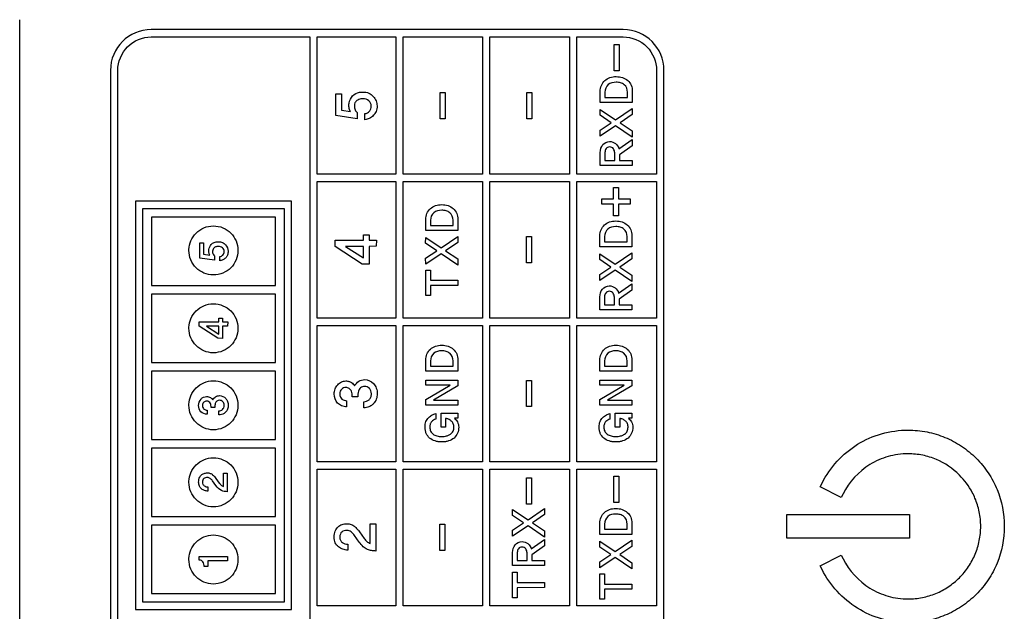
# Model space of a CAD drawing. Header units: millimetres. Extents: x 0 to 1189, y 0 to 841.
# Tile 48 of 50: x 1059 to 1089, y 633 to 651. Entities that reach past the tile are written whole.
import ezdxf

# ---------------------------------------------------------------- set-up
doc = ezdxf.new("R2010")
doc.units = ezdxf.units.MM
doc.header["$LTSCALE"] = 65.395
doc.layers.add('REAR_CASE-PC_15-SHAPE', color=7, linetype='CONTINUOUS')

msp = doc.modelspace()

# ---------------------------------------------------------------- linework, layer by layer
at = {"layer": 'REAR_CASE-PC_15-SHAPE', "color": 7, "linetype": 'Continuous'}
for p, q in [((1059.295, 416.389), (1059.295, 650.701)), ((1077.47, 650.401), (1063.254, 650.401)), ((1063.254, 650.181), (1068.029, 650.181)), ((1068.029, 650.181), (1068.029, 618.672)), ((1068.249, 650.181), (1070.624, 650.181)), ((1068.249, 646.049), (1068.249, 650.181)), ((1070.624, 650.181), (1070.624, 646.049)), ((1070.844, 650.181), (1073.231, 650.181)), ((1070.844, 646.049), (1070.844, 650.181)), ((1073.231, 650.181), (1073.231, 646.049)), ((1073.451, 650.181), (1075.851, 650.181)), ((1073.451, 646.049), (1073.451, 650.181)), ((1075.851, 650.181), (1075.851, 646.049)), ((1076.071, 650.181), (1077.47, 650.181)), ((1076.071, 646.049), (1076.071, 650.181)), ((1077.197, 649.954), (1077.348, 649.954)), ((1077.197, 649.163), (1077.197, 649.954)), ((1077.348, 649.954), (1077.348, 649.163)), ((1062.028, 649.176), (1062.028, 619.678)), ((1062.249, 619.678), (1062.249, 649.176)), ((1077.348, 649.163), (1077.197, 649.163)), ((1078.475, 649.175), (1078.475, 646.049)), ((1078.696, 619.677), (1078.696, 649.175)), ((1068.812, 648.468), (1068.985, 648.468)), ((1068.812, 647.813), (1068.812, 648.468)), ((1068.985, 648.468), (1068.985, 647.975)), ((1071.955, 648.504), (1072.106, 648.504)), ((1071.955, 647.714), (1071.955, 648.504)), ((1072.106, 648.504), (1072.106, 647.714)), ((1074.57, 648.504), (1074.721, 648.504)), ((1074.57, 647.714), (1074.57, 648.504)), ((1074.721, 648.504), (1074.721, 647.714)), ((1076.777, 648.206), (1076.777, 648.542)), ((1076.919, 648.518), (1076.919, 648.36)), ((1077.599, 648.36), (1077.599, 648.518)), ((1077.742, 648.542), (1077.739, 648.206)), ((1077.739, 648.206), (1076.777, 648.206)), ((1076.919, 648.36), (1077.599, 648.36)), ((1068.985, 647.975), (1069.256, 647.933)), ((1069.462, 647.902), (1069.461, 647.717)), ((1069.692, 647.69), (1069.692, 647.871)), ((1076.774, 647.822), (1076.775, 647.999)), ((1076.775, 647.999), (1077.241, 647.689)), ((1077.241, 647.689), (1077.741, 648.027)), ((1077.741, 648.027), (1077.741, 647.844)), ((1069.461, 647.717), (1068.812, 647.813)), ((1072.106, 647.714), (1071.955, 647.714)), ((1074.721, 647.714), (1074.57, 647.714)), ((1077.106, 647.598), (1076.774, 647.822)), ((1076.774, 647.375), (1077.106, 647.598)), ((1077.741, 647.844), (1077.375, 647.598)), ((1077.375, 647.598), (1077.741, 647.352)), ((1076.775, 647.195), (1076.774, 647.375)), ((1077.241, 647.507), (1076.775, 647.195)), ((1077.742, 647.168), (1077.241, 647.507)), ((1077.741, 647.352), (1077.742, 647.168)), ((1077.341, 646.816), (1077.741, 647.093)), ((1077.741, 647.093), (1077.741, 646.903)), ((1076.777, 646.309), (1076.778, 646.703)), ((1076.919, 646.701), (1076.919, 646.463)), ((1077.213, 646.463), (1077.213, 646.692)), ((1077.741, 646.903), (1077.358, 646.634)), ((1076.919, 646.463), (1077.213, 646.463)), ((1077.358, 646.634), (1077.358, 646.463)), ((1077.358, 646.463), (1077.742, 646.463)), ((1077.742, 646.463), (1077.739, 646.309)), ((1077.739, 646.309), (1076.777, 646.309)), ((1070.624, 646.049), (1068.249, 646.049)), ((1068.249, 645.828), (1070.624, 645.828)), ((1068.249, 641.716), (1068.249, 645.828)), ((1070.624, 645.828), (1070.624, 641.716)), ((1073.231, 646.049), (1070.844, 646.049)), ((1070.844, 645.828), (1073.231, 645.828)), ((1070.844, 641.716), (1070.844, 645.828)), ((1073.231, 645.828), (1073.231, 641.716)), ((1075.851, 646.049), (1073.451, 646.049)), ((1073.451, 645.828), (1075.851, 645.828)), ((1073.451, 641.716), (1073.451, 645.828)), ((1075.851, 645.828), (1075.851, 641.716)), ((1078.475, 646.049), (1076.071, 646.049)), ((1076.071, 645.828), (1078.475, 645.828)), ((1076.071, 641.716), (1076.071, 645.828)), ((1078.475, 645.828), (1078.475, 641.716)), ((1077.177, 645.651), (1077.33, 645.651)), ((1077.177, 645.306), (1077.177, 645.651)), ((1077.33, 645.651), (1077.33, 645.306)), ((1067.476, 645.237), (1062.786, 645.237)), ((1062.786, 645.237), (1062.786, 632.94)), ((1067.476, 632.94), (1067.476, 645.237)), ((1076.827, 645.306), (1077.177, 645.306)), ((1076.827, 645.142), (1076.827, 645.306)), ((1077.33, 645.306), (1077.681, 645.306)), ((1077.681, 645.306), (1077.681, 645.142)), ((1063.007, 645.016), (1067.255, 645.016)), ((1063.007, 633.161), (1063.007, 645.016)), ((1067.255, 645.016), (1067.255, 633.161)), ((1077.177, 645.142), (1076.827, 645.142)), ((1077.177, 644.797), (1077.177, 645.142)), ((1077.681, 645.142), (1077.33, 645.142)), ((1077.33, 645.142), (1077.33, 644.797)), ((1066.995, 644.756), (1063.267, 644.756)), ((1063.267, 644.756), (1063.267, 642.697)), ((1066.995, 642.697), (1066.995, 644.756)), ((1071.524, 644.35), (1071.524, 644.686)), ((1071.665, 644.662), (1071.665, 644.504)), ((1072.346, 644.504), (1072.346, 644.662)), ((1072.489, 644.686), (1072.486, 644.35)), ((1077.33, 644.797), (1077.177, 644.797)), ((1072.486, 644.35), (1071.524, 644.35)), ((1071.665, 644.504), (1072.346, 644.504)), ((1068.794, 643.873), (1068.796, 644.061)), ((1068.796, 644.061), (1069.649, 644.061)), ((1069.647, 644.22), (1069.817, 644.22)), ((1069.649, 644.061), (1069.647, 644.22)), ((1069.817, 644.22), (1069.817, 644.061)), ((1069.817, 644.061), (1070.037, 644.061)), ((1070.037, 644.061), (1070.033, 643.876)), ((1071.52, 643.967), (1071.522, 644.143)), ((1071.522, 644.143), (1071.988, 643.833)), ((1071.988, 643.833), (1072.487, 644.171)), ((1072.487, 644.171), (1072.487, 643.988)), ((1074.559, 644.171), (1074.709, 644.171)), ((1074.559, 643.38), (1074.559, 644.171)), ((1074.709, 644.171), (1074.709, 643.38)), ((1076.766, 643.858), (1076.766, 644.194)), ((1076.908, 644.17), (1076.908, 644.012)), ((1076.908, 644.012), (1077.588, 644.012)), ((1077.588, 644.012), (1077.588, 644.17)), ((1077.731, 644.194), (1077.728, 643.858)), ((1064.715, 643.976), (1064.834, 643.976)), ((1064.715, 643.524), (1064.715, 643.976)), ((1064.834, 643.976), (1064.834, 643.635)), ((1069.612, 643.34), (1068.794, 643.873)), ((1069.649, 643.874), (1069.103, 643.874)), ((1069.103, 643.874), (1069.649, 643.528)), ((1069.649, 643.528), (1069.649, 643.874)), ((1070.033, 643.876), (1069.817, 643.874)), ((1069.817, 643.874), (1069.817, 643.338)), ((1071.854, 643.742), (1071.52, 643.967)), ((1071.52, 643.519), (1071.854, 643.742)), ((1072.487, 643.988), (1072.122, 643.742)), ((1072.122, 643.742), (1072.487, 643.496)), ((1077.728, 643.858), (1076.766, 643.858)), ((1065.161, 643.457), (1064.715, 643.524)), ((1064.834, 643.635), (1065.021, 643.607)), ((1065.163, 643.585), (1065.161, 643.457)), ((1065.32, 643.44), (1065.32, 643.565)), ((1071.522, 643.339), (1071.52, 643.519)), ((1071.988, 643.651), (1071.522, 643.339)), ((1072.489, 643.313), (1071.988, 643.651)), ((1072.487, 643.496), (1072.489, 643.313)), ((1076.763, 643.475), (1076.764, 643.651)), ((1077.096, 643.25), (1076.763, 643.475)), ((1076.764, 643.651), (1077.23, 643.341)), ((1077.23, 643.341), (1077.73, 643.679)), ((1077.73, 643.496), (1077.364, 643.25)), ((1077.73, 643.679), (1077.73, 643.496)), ((1069.817, 643.338), (1069.612, 643.34)), ((1071.524, 643.162), (1071.665, 643.162)), ((1071.524, 642.395), (1071.524, 643.162)), ((1071.665, 643.162), (1071.665, 642.855)), ((1074.709, 643.38), (1074.559, 643.38)), ((1076.763, 643.027), (1077.096, 643.25)), ((1077.23, 643.159), (1076.764, 642.847)), ((1077.731, 642.82), (1077.23, 643.159)), ((1077.364, 643.25), (1077.73, 643.004)), ((1071.665, 642.855), (1072.489, 642.855)), ((1072.489, 642.855), (1072.486, 642.7)), ((1076.764, 642.847), (1076.763, 643.027)), ((1077.73, 643.004), (1077.731, 642.82)), ((1063.267, 642.697), (1066.995, 642.697)), ((1072.486, 642.7), (1071.665, 642.698)), ((1071.665, 642.698), (1071.665, 642.395)), ((1077.33, 642.468), (1077.73, 642.745)), ((1077.73, 642.554), (1077.347, 642.285)), ((1077.73, 642.745), (1077.73, 642.554)), ((1066.995, 642.437), (1063.267, 642.437)), ((1063.267, 642.437), (1063.267, 640.378)), ((1066.995, 640.378), (1066.995, 642.437)), ((1071.665, 642.395), (1071.524, 642.395)), ((1076.766, 641.962), (1076.767, 642.355)), ((1076.908, 642.352), (1076.908, 642.115)), ((1077.202, 642.115), (1077.202, 642.344)), ((1077.347, 642.285), (1077.347, 642.115)), ((1077.728, 641.962), (1076.766, 641.962)), ((1076.908, 642.115), (1077.202, 642.115)), ((1077.347, 642.115), (1077.731, 642.115)), ((1077.731, 642.115), (1077.728, 641.962)), ((1065.29, 641.711), (1065.406, 641.711)), ((1065.291, 641.602), (1065.29, 641.711)), ((1065.406, 641.711), (1065.406, 641.602)), ((1070.624, 641.716), (1068.249, 641.716)), ((1073.231, 641.716), (1070.844, 641.716)), ((1075.851, 641.716), (1073.451, 641.716)), ((1078.475, 641.716), (1076.071, 641.716)), ((1064.703, 641.472), (1064.704, 641.602)), ((1065.265, 641.105), (1064.703, 641.472)), ((1064.704, 641.602), (1065.291, 641.602)), ((1065.291, 641.473), (1064.916, 641.473)), ((1064.916, 641.473), (1065.291, 641.235)), ((1065.291, 641.235), (1065.291, 641.473)), ((1065.406, 641.602), (1065.558, 641.602)), ((1065.555, 641.474), (1065.406, 641.473)), ((1065.406, 641.473), (1065.406, 641.104)), ((1065.558, 641.602), (1065.555, 641.474)), ((1068.249, 641.495), (1070.624, 641.495)), ((1068.249, 637.382), (1068.249, 641.495)), ((1070.624, 641.495), (1070.624, 637.382)), ((1070.844, 641.495), (1073.231, 641.495)), ((1070.844, 637.382), (1070.844, 641.495)), ((1073.231, 641.495), (1073.231, 637.382)), ((1073.451, 641.495), (1075.851, 641.495)), ((1073.451, 637.382), (1073.451, 641.495)), ((1075.851, 641.495), (1075.851, 637.382)), ((1076.071, 641.495), (1078.475, 641.495)), ((1076.071, 637.382), (1076.071, 641.495)), ((1078.475, 641.495), (1078.475, 637.382)), ((1065.406, 641.104), (1065.265, 641.105)), ((1071.524, 640.116), (1071.524, 640.453)), ((1072.489, 640.453), (1072.486, 640.116)), ((1076.766, 640.116), (1076.766, 640.453)), ((1077.731, 640.453), (1077.728, 640.116)), ((1063.267, 640.378), (1066.995, 640.378)), ((1071.665, 640.428), (1071.665, 640.27)), ((1071.665, 640.27), (1072.346, 640.27)), ((1072.346, 640.27), (1072.346, 640.428)), ((1076.908, 640.428), (1076.908, 640.27)), ((1076.908, 640.27), (1077.588, 640.27)), ((1077.588, 640.27), (1077.588, 640.428)), ((1066.995, 640.118), (1063.267, 640.118)), ((1063.267, 640.118), (1063.267, 638.059)), ((1066.995, 638.059), (1066.995, 640.118)), ((1072.486, 640.116), (1071.524, 640.116)), ((1077.728, 640.116), (1076.766, 640.116)), ((1071.524, 639.847), (1072.487, 639.848)), ((1071.524, 639.696), (1071.524, 639.847)), ((1072.257, 639.694), (1071.524, 639.696)), ((1071.525, 639.267), (1072.257, 639.694)), ((1072.487, 639.671), (1071.754, 639.246)), ((1072.487, 639.848), (1072.487, 639.671)), ((1074.559, 639.837), (1074.709, 639.837)), ((1074.559, 639.047), (1074.559, 639.837)), ((1074.709, 639.837), (1074.709, 639.047)), ((1076.766, 639.847), (1077.73, 639.848)), ((1076.766, 639.696), (1076.766, 639.847)), ((1077.499, 639.694), (1076.766, 639.696)), ((1076.767, 639.267), (1077.499, 639.694)), ((1077.73, 639.671), (1076.996, 639.246)), ((1077.73, 639.848), (1077.73, 639.671)), ((1069.477, 639.343), (1069.311, 639.343)), ((1071.524, 639.092), (1071.525, 639.267)), ((1076.766, 639.092), (1076.767, 639.267)), ((1065.173, 639.023), (1065.059, 639.023)), ((1069.141, 639.226), (1069.141, 639.046)), ((1069.655, 639.014), (1069.655, 639.195)), ((1072.486, 639.092), (1071.524, 639.092)), ((1071.754, 639.246), (1072.489, 639.246)), ((1072.489, 639.246), (1072.486, 639.092)), ((1074.709, 639.047), (1074.559, 639.047)), ((1077.728, 639.092), (1076.766, 639.092)), ((1076.996, 639.246), (1077.731, 639.246)), ((1077.731, 639.246), (1077.728, 639.092)), ((1064.941, 638.942), (1064.941, 638.819)), ((1065.294, 638.797), (1065.294, 638.922)), ((1071.822, 638.841), (1071.822, 638.675)), ((1071.987, 638.85), (1072.487, 638.853)), ((1071.987, 638.43), (1071.987, 638.85)), ((1072.121, 638.692), (1072.121, 638.43)), ((1072.486, 638.698), (1072.385, 638.696)), ((1072.487, 638.853), (1072.486, 638.698)), ((1077.064, 638.841), (1077.064, 638.675)), ((1077.229, 638.85), (1077.73, 638.853)), ((1077.229, 638.43), (1077.229, 638.85)), ((1077.363, 638.692), (1077.363, 638.43)), ((1077.728, 638.698), (1077.627, 638.696)), ((1077.73, 638.853), (1077.728, 638.698)), ((1072.121, 638.43), (1071.987, 638.43)), ((1077.363, 638.43), (1077.229, 638.43)), ((1063.267, 638.059), (1066.995, 638.059)), ((1066.995, 637.799), (1063.267, 637.799)), ((1063.267, 637.799), (1063.267, 635.74)), ((1066.995, 635.74), (1066.995, 637.799)), ((1070.624, 637.382), (1068.249, 637.382)), ((1073.231, 637.382), (1070.844, 637.382)), ((1075.851, 637.382), (1073.451, 637.382)), ((1078.475, 637.382), (1076.071, 637.382)), ((1065.43, 637.049), (1065.547, 637.049)), ((1065.431, 636.64), (1065.43, 637.049)), ((1065.547, 637.049), (1065.544, 636.486)), ((1068.249, 637.162), (1070.624, 637.162)), ((1068.249, 633.048), (1068.249, 637.162)), ((1070.624, 637.162), (1070.624, 633.048)), ((1070.844, 637.162), (1073.231, 637.162)), ((1070.844, 633.048), (1070.844, 637.162)), ((1073.231, 637.162), (1073.231, 633.048)), ((1073.451, 637.162), (1075.851, 637.162)), ((1073.451, 633.048), (1073.451, 637.162)), ((1074.559, 636.902), (1074.709, 636.902)), ((1074.559, 636.112), (1074.559, 636.902)), ((1074.709, 636.902), (1074.709, 636.112)), ((1075.851, 637.162), (1075.851, 633.048)), ((1076.071, 637.162), (1078.475, 637.162)), ((1076.071, 633.048), (1076.071, 637.162)), ((1077.186, 636.949), (1077.337, 636.949)), ((1077.186, 636.158), (1077.186, 636.949)), ((1077.337, 636.949), (1077.337, 636.158)), ((1078.475, 637.162), (1078.475, 633.048)), ((1064.964, 636.628), (1064.964, 636.506)), ((1065.201, 636.672), (1065.103, 636.811)), ((1065.204, 636.887), (1065.305, 636.746)), ((1083.402, 636.634), (1083.458, 636.746)), ((1084.036, 636.312), (1083.402, 636.634)), ((1084.094, 636.425), (1084.036, 636.312)), ((1074.709, 636.112), (1074.559, 636.112)), ((1077.337, 636.158), (1077.186, 636.158)), ((1063.267, 635.74), (1066.995, 635.74)), ((1074.135, 635.774), (1074.136, 635.949)), ((1074.468, 635.549), (1074.135, 635.774)), ((1074.136, 635.949), (1074.603, 635.64)), ((1074.603, 635.64), (1075.102, 635.978)), ((1075.102, 635.795), (1074.736, 635.549)), ((1075.102, 635.978), (1075.102, 635.795)), ((1082.392, 635.8), (1086.091, 635.8)), ((1082.392, 635.087), (1082.392, 635.8)), ((1086.091, 635.8), (1086.091, 635.087)), ((1066.995, 635.479), (1063.267, 635.479)), ((1063.267, 635.479), (1063.267, 633.421)), ((1066.995, 633.421), (1066.995, 635.479)), ((1069.85, 635.517), (1070.02, 635.517)), ((1069.852, 634.924), (1069.85, 635.517)), ((1070.02, 635.517), (1070.017, 634.7)), ((1071.944, 635.504), (1072.095, 635.504)), ((1071.944, 634.713), (1071.944, 635.504)), ((1072.095, 635.504), (1072.095, 634.713)), ((1074.135, 635.325), (1074.468, 635.549)), ((1074.603, 635.457), (1074.136, 635.146)), ((1075.103, 635.119), (1074.603, 635.457)), ((1074.736, 635.549), (1075.102, 635.303)), ((1076.766, 635.201), (1076.766, 635.537)), ((1076.908, 635.512), (1076.908, 635.355)), ((1077.588, 635.355), (1077.588, 635.512)), ((1077.731, 635.537), (1077.728, 635.201)), ((1069.52, 634.969), (1069.376, 635.171)), ((1069.523, 635.282), (1069.67, 635.076)), ((1074.136, 635.146), (1074.135, 635.325)), ((1075.102, 635.303), (1075.103, 635.119)), ((1077.728, 635.201), (1076.766, 635.201)), ((1076.908, 635.355), (1077.588, 635.355)), ((1069.175, 634.906), (1069.175, 634.728)), ((1074.702, 634.767), (1075.102, 635.044)), ((1075.102, 634.853), (1074.719, 634.584)), ((1075.102, 635.044), (1075.102, 634.853)), ((1076.763, 634.817), (1076.764, 634.994)), ((1077.096, 634.593), (1076.763, 634.817)), ((1076.764, 634.994), (1077.23, 634.684)), ((1077.23, 634.684), (1077.73, 635.022)), ((1077.73, 634.839), (1077.364, 634.593)), ((1077.73, 635.022), (1077.73, 634.839)), ((1086.091, 635.087), (1082.392, 635.087)), ((1064.704, 634.533), (1065.553, 634.531)), ((1064.704, 634.429), (1064.704, 634.533)), ((1065.553, 634.531), (1065.554, 634.403)), ((1072.095, 634.713), (1071.944, 634.713)), ((1074.138, 634.26), (1074.139, 634.654)), ((1074.28, 634.651), (1074.28, 634.414)), ((1074.574, 634.414), (1074.574, 634.643)), ((1074.719, 634.584), (1074.719, 634.414)), ((1076.763, 634.369), (1077.096, 634.593)), ((1077.364, 634.593), (1077.73, 634.347)), ((1083.402, 634.256), (1084.037, 634.575)), ((1084.037, 634.575), (1084.094, 634.462)), ((1064.962, 634.229), (1064.853, 634.229)), ((1064.964, 634.404), (1064.962, 634.229)), ((1065.554, 634.403), (1064.964, 634.404)), ((1075.1, 634.26), (1074.138, 634.26)), ((1074.28, 634.414), (1074.574, 634.414)), ((1074.719, 634.414), (1075.103, 634.414)), ((1075.103, 634.414), (1075.1, 634.26)), ((1076.764, 634.19), (1076.763, 634.369)), ((1077.23, 634.502), (1076.764, 634.19)), ((1077.731, 634.163), (1077.23, 634.502)), ((1077.73, 634.347), (1077.731, 634.163)), ((1083.458, 634.143), (1083.402, 634.256)), ((1074.138, 634.059), (1074.28, 634.059)), ((1074.138, 633.292), (1074.138, 634.059)), ((1074.28, 634.059), (1074.28, 633.751)), ((1076.766, 634.012), (1076.908, 634.012)), ((1076.766, 633.246), (1076.766, 634.012)), ((1076.908, 634.012), (1076.908, 633.705)), ((1074.28, 633.751), (1075.103, 633.751)), ((1075.103, 633.751), (1075.1, 633.596)), ((1076.908, 633.705), (1077.731, 633.705)), ((1077.731, 633.705), (1077.728, 633.55)), ((1063.267, 633.421), (1066.995, 633.421)), ((1075.1, 633.596), (1074.28, 633.595)), ((1074.28, 633.595), (1074.28, 633.292)), ((1077.728, 633.55), (1076.908, 633.549)), ((1076.908, 633.549), (1076.908, 633.246)), ((1067.255, 633.161), (1063.007, 633.161)), ((1070.624, 633.048), (1068.249, 633.048)), ((1073.231, 633.048), (1070.844, 633.048)), ((1075.851, 633.048), (1073.451, 633.048)), ((1074.28, 633.292), (1074.138, 633.292)), ((1078.475, 633.048), (1076.071, 633.048)), ((1076.908, 633.246), (1076.766, 633.246)), ((1062.786, 632.94), (1067.476, 632.94))]:
    msp.add_line(p, q, dxfattribs=at)
for centre, radius, start, end in [((1063.256, 649.174), 1.227, 90.0601, 179.9238), ((1077.468, 649.174), 1.228, 0.0509, 89.933)]:
    msp.add_arc(centre, radius, start, end, dxfattribs=at)
for points, knots in [([(1062.249, 649.176), (1062.249, 649.432), (1062.464, 649.966), (1062.998, 650.181), (1063.254, 650.181)], [0, 0, 0, 0, 0.499915, 1, 1, 1, 1]), ([(1077.47, 650.181), (1077.726, 650.181), (1078.26, 649.966), (1078.475, 649.432), (1078.475, 649.175)], [0, 0, 0, 0, 0.499915, 1, 1, 1, 1]), ([(1076.915, 648.867), (1076.96, 648.906), (1077.07, 648.97), (1077.258, 648.996), (1077.447, 648.969), (1077.61, 648.878), (1077.724, 648.728), (1077.742, 648.604), (1077.742, 648.542)], [0, 0, 0, 0, 0.162423, 0.334135, 0.508003, 0.671508, 0.830746, 1, 1, 1, 1]), ([(1077.5, 648.744), (1077.467, 648.769), (1077.388, 648.808), (1077.22, 648.828), (1076.99, 648.782), (1076.919, 648.6), (1076.919, 648.518)], [0, 0, 0, 0, 0.163053, 0.339934, 0.673637, 1, 1, 1, 1]), ([(1069.321, 648.408), (1069.37, 648.469), (1069.485, 648.518), (1069.595, 648.523), (1069.628, 648.523)], [0, 0, 0, 0, 0.701845, 1, 1, 1, 1]), ([(1069.628, 648.523), (1069.689, 648.523), (1069.809, 648.506), (1069.949, 648.399), (1070.036, 648.261), (1070.065, 648.1), (1070.042, 647.939), (1069.949, 647.807), (1069.828, 647.723), (1069.737, 647.695), (1069.692, 647.69)], [0, 0, 0, 0, 0.144632, 0.277041, 0.404439, 0.52271, 0.657233, 0.777754, 0.893121, 1, 1, 1, 1]), ([(1069.256, 647.933), (1069.234, 647.97), (1069.209, 648.056), (1069.204, 648.228), (1069.27, 648.345), (1069.321, 648.408)], [0, 0, 0, 0, 0.255634, 0.518073, 1, 1, 1, 1]), ([(1069.565, 648.314), (1069.523, 648.307), (1069.453, 648.279), (1069.384, 648.198), (1069.367, 648.094), (1069.387, 647.987), (1069.435, 647.922), (1069.462, 647.902)], [0, 0, 0, 0, 0.238865, 0.402904, 0.572271, 0.808315, 1, 1, 1, 1]), ([(1069.692, 647.871), (1069.741, 647.88), (1069.816, 647.92), (1069.874, 648.013), (1069.893, 648.128), (1069.825, 648.283), (1069.672, 648.324), (1069.587, 648.318), (1069.565, 648.314)], [0, 0, 0, 0, 0.200984, 0.309946, 0.429465, 0.657799, 0.911704, 1, 1, 1, 1]), ([(1076.778, 646.703), (1076.778, 646.786), (1076.822, 646.956), (1077.048, 647.062), (1077.249, 646.986), (1077.323, 646.875), (1077.341, 646.816)], [0, 0, 0, 0, 0.293148, 0.558843, 0.778355, 1, 1, 1, 1]), ([(1077.174, 646.814), (1077.162, 646.832), (1077.127, 646.862), (1077.062, 646.873), (1076.998, 646.863), (1076.934, 646.806), (1076.919, 646.742), (1076.919, 646.701)], [0, 0, 0, 0, 0.168219, 0.346211, 0.515544, 0.672102, 1, 1, 1, 1]), ([(1071.662, 645.011), (1071.707, 645.05), (1071.817, 645.114), (1072.005, 645.14), (1072.194, 645.114), (1072.357, 645.022), (1072.47, 644.872), (1072.489, 644.748), (1072.489, 644.686)], [0, 0, 0, 0, 0.16243, 0.334149, 0.508025, 0.671536, 0.830969, 1, 1, 1, 1]), ([(1072.247, 644.888), (1072.214, 644.912), (1072.135, 644.951), (1071.966, 644.972), (1071.737, 644.926), (1071.665, 644.744), (1071.665, 644.662)], [0, 0, 0, 0, 0.16316, 0.340158, 0.67408, 1, 1, 1, 1]), ([(1076.904, 644.519), (1076.949, 644.558), (1077.059, 644.622), (1077.247, 644.648), (1077.436, 644.622), (1077.599, 644.53), (1077.713, 644.38), (1077.731, 644.256), (1077.731, 644.194)], [0, 0, 0, 0, 0.16243, 0.334149, 0.508025, 0.671536, 0.830969, 1, 1, 1, 1]), ([(1064.391, 643.785), (1064.394, 643.872), (1064.435, 644.054), (1064.593, 644.288), (1064.837, 644.452), (1065.129, 644.511), (1065.421, 644.452), (1065.664, 644.288), (1065.828, 644.045), (1065.867, 643.85), (1065.867, 643.752)], [0, 0, 0, 0, 0.11481, 0.239351, 0.36392, 0.492993, 0.62198, 0.746512, 0.870997, 1, 1, 1, 1]), ([(1077.489, 644.396), (1077.456, 644.42), (1077.377, 644.459), (1077.209, 644.48), (1076.979, 644.434), (1076.908, 644.252), (1076.908, 644.17)], [0, 0, 0, 0, 0.16319, 0.340219, 0.674201, 1, 1, 1, 1]), ([(1065.065, 643.934), (1065.087, 643.961), (1065.155, 644.006), (1065.276, 644.019), (1065.401, 644.002), (1065.526, 643.908), (1065.584, 643.758), (1065.562, 643.619), (1065.526, 643.562), (1065.509, 643.541)], [0, 0, 0, 0, 0.117432, 0.262436, 0.405084, 0.535608, 0.774599, 0.907221, 1, 1, 1, 1]), ([(1065.867, 643.752), (1065.867, 643.655), (1065.828, 643.46), (1065.664, 643.217), (1065.421, 643.053), (1065.129, 642.994), (1064.837, 643.053), (1064.593, 643.217), (1064.429, 643.46), (1064.388, 643.666), (1064.39, 643.774), (1064.391, 643.785)], [0, 0, 0, 0, 0.125415, 0.246438, 0.367507, 0.492906, 0.618389, 0.739493, 0.860571, 0.98597, 1, 1, 1, 1]), ([(1065.021, 643.607), (1065.005, 643.633), (1064.987, 643.692), (1064.986, 643.81), (1065.03, 643.891), (1065.065, 643.934)], [0, 0, 0, 0, 0.256612, 0.519201, 1, 1, 1, 1]), ([(1065.23, 643.87), (1065.202, 643.865), (1065.135, 643.838), (1065.091, 643.737), (1065.111, 643.644), (1065.143, 643.599), (1065.163, 643.585)], [0, 0, 0, 0, 0.235657, 0.564608, 0.804348, 1, 1, 1, 1]), ([(1065.32, 643.565), (1065.354, 643.57), (1065.425, 643.607), (1065.468, 643.723), (1065.412, 643.848), (1065.306, 643.876), (1065.246, 643.872), (1065.23, 643.87)], [0, 0, 0, 0, 0.200996, 0.4239, 0.652679, 0.906295, 1, 1, 1, 1]), ([(1065.509, 643.541), (1065.503, 643.535), (1065.475, 643.505), (1065.414, 643.463), (1065.351, 643.444), (1065.32, 643.44)], [0, 0, 0, 0, 0.108174, 0.570998, 1, 1, 1, 1]), ([(1076.767, 642.355), (1076.767, 642.438), (1076.811, 642.607), (1077.037, 642.714), (1077.238, 642.639), (1077.312, 642.528), (1077.33, 642.468)], [0, 0, 0, 0, 0.292956, 0.558937, 0.778402, 1, 1, 1, 1]), ([(1077.163, 642.466), (1077.151, 642.483), (1077.117, 642.514), (1077.051, 642.525), (1076.986, 642.515), (1076.923, 642.457), (1076.908, 642.393), (1076.908, 642.352)], [0, 0, 0, 0, 0.168632, 0.346603, 0.515598, 0.672847, 1, 1, 1, 1]), ([(1064.391, 641.44), (1064.394, 641.527), (1064.435, 641.709), (1064.593, 641.943), (1064.837, 642.107), (1065.129, 642.166), (1065.421, 642.107), (1065.664, 641.943), (1065.828, 641.7), (1065.867, 641.505), (1065.867, 641.408)], [0, 0, 0, 0, 0.11481, 0.239351, 0.36392, 0.492993, 0.62198, 0.746512, 0.870997, 1, 1, 1, 1]), ([(1065.867, 641.408), (1065.867, 641.31), (1065.828, 641.115), (1065.664, 640.872), (1065.421, 640.708), (1065.129, 640.649), (1064.837, 640.708), (1064.593, 640.872), (1064.429, 641.115), (1064.388, 641.321), (1064.39, 641.43), (1064.391, 641.44)], [0, 0, 0, 0, 0.125415, 0.246438, 0.367507, 0.492906, 0.618389, 0.739493, 0.860571, 0.98597, 1, 1, 1, 1]), ([(1071.662, 640.777), (1071.707, 640.816), (1071.816, 640.88), (1072.005, 640.907), (1072.194, 640.88), (1072.357, 640.788), (1072.471, 640.639), (1072.489, 640.515), (1072.489, 640.453)], [0, 0, 0, 0, 0.162604, 0.33439, 0.508333, 0.672017, 0.831028, 1, 1, 1, 1]), ([(1076.904, 640.777), (1076.949, 640.816), (1077.058, 640.88), (1077.247, 640.907), (1077.436, 640.88), (1077.599, 640.788), (1077.713, 640.639), (1077.731, 640.515), (1077.731, 640.453)], [0, 0, 0, 0, 0.162604, 0.33439, 0.508333, 0.672017, 0.831028, 1, 1, 1, 1]), ([(1072.247, 640.655), (1072.214, 640.679), (1072.135, 640.718), (1071.967, 640.738), (1071.737, 640.692), (1071.665, 640.51), (1071.665, 640.428)], [0, 0, 0, 0, 0.163024, 0.339873, 0.673515, 1, 1, 1, 1]), ([(1077.489, 640.655), (1077.456, 640.679), (1077.377, 640.718), (1077.209, 640.738), (1076.979, 640.692), (1076.908, 640.51), (1076.908, 640.428)], [0, 0, 0, 0, 0.163053, 0.339934, 0.673637, 1, 1, 1, 1]), ([(1069.51, 639.81), (1069.559, 639.842), (1069.72, 639.889), (1069.937, 639.788), (1070.046, 639.603), (1070.07, 639.435), (1070.044, 639.266), (1069.963, 639.144), (1069.896, 639.089), (1069.869, 639.072)], [0, 0, 0, 0, 0.143734, 0.384799, 0.514358, 0.654213, 0.790883, 0.922227, 1, 1, 1, 1]), ([(1064.391, 639.121), (1064.394, 639.208), (1064.435, 639.39), (1064.593, 639.624), (1064.837, 639.788), (1065.129, 639.847), (1065.421, 639.788), (1065.664, 639.624), (1065.828, 639.381), (1065.867, 639.186), (1065.867, 639.088)], [0, 0, 0, 0, 0.11481, 0.239351, 0.36392, 0.492993, 0.62198, 0.746512, 0.870997, 1, 1, 1, 1]), ([(1069.141, 639.046), (1069.089, 639.045), (1068.985, 639.058), (1068.819, 639.18), (1068.751, 639.385), (1068.784, 639.584), (1068.865, 639.711), (1068.977, 639.801), (1069.069, 639.82), (1069.112, 639.822)], [0, 0, 0, 0, 0.134136, 0.259173, 0.510257, 0.64014, 0.767543, 0.888105, 1, 1, 1, 1]), ([(1069.311, 639.343), (1069.311, 639.374), (1069.308, 639.43), (1069.292, 639.505), (1069.258, 639.557), (1069.206, 639.607), (1069.107, 639.636), (1069, 639.595), (1068.943, 639.512), (1068.936, 639.456), (1068.936, 639.425), (1068.936, 639.422)], [0, 0, 0, 0, 0.136699, 0.249653, 0.330319, 0.406974, 0.561482, 0.756092, 0.864666, 0.988223, 1, 1, 1, 1]), ([(1069.112, 639.822), (1069.145, 639.822), (1069.208, 639.815), (1069.306, 639.769), (1069.361, 639.713), (1069.382, 639.672)], [0, 0, 0, 0, 0.306401, 0.570336, 1, 1, 1, 1]), ([(1069.678, 639.656), (1069.636, 639.656), (1069.551, 639.626), (1069.492, 639.524), (1069.479, 639.427), (1069.477, 639.371), (1069.477, 639.343)], [0, 0, 0, 0, 0.297472, 0.594611, 0.794534, 1, 1, 1, 1]), ([(1069.655, 639.195), (1069.712, 639.195), (1069.803, 639.231), (1069.878, 639.331), (1069.892, 639.43), (1069.879, 639.524), (1069.816, 639.621), (1069.731, 639.657), (1069.678, 639.656)], [0, 0, 0, 0, 0.243471, 0.374545, 0.519858, 0.653804, 0.77361, 1, 1, 1, 1]), ([(1064.941, 638.819), (1064.874, 638.817), (1064.729, 638.873), (1064.659, 639.086), (1064.723, 639.256), (1064.828, 639.339), (1064.891, 639.352), (1064.921, 639.352)], [0, 0, 0, 0, 0.25503, 0.508875, 0.764745, 0.88705, 1, 1, 1, 1]), ([(1064.921, 639.352), (1064.963, 639.353), (1065.039, 639.334), (1065.093, 639.278), (1065.107, 639.25)], [0, 0, 0, 0, 0.568116, 1, 1, 1, 1]), ([(1065.195, 639.345), (1065.229, 639.367), (1065.34, 639.399), (1065.489, 639.33), (1065.564, 639.203), (1065.58, 639.087), (1065.563, 638.97), (1065.509, 638.888), (1065.464, 638.853), (1065.448, 638.842)], [0, 0, 0, 0, 0.14496, 0.388117, 0.518955, 0.660477, 0.798319, 0.931017, 1, 1, 1, 1]), ([(1068.936, 639.422), (1068.937, 639.393), (1068.944, 639.337), (1068.995, 639.269), (1069.065, 639.234), (1069.116, 639.226), (1069.141, 639.226)], [0, 0, 0, 0, 0.274092, 0.52226, 0.76185, 1, 1, 1, 1]), ([(1065.867, 639.088), (1065.867, 638.991), (1065.828, 638.796), (1065.664, 638.553), (1065.421, 638.389), (1065.129, 638.33), (1064.837, 638.389), (1064.593, 638.553), (1064.429, 638.796), (1064.388, 639.002), (1064.39, 639.11), (1064.391, 639.121)], [0, 0, 0, 0, 0.125415, 0.246438, 0.367507, 0.492906, 0.618389, 0.739493, 0.860571, 0.98597, 1, 1, 1, 1]), ([(1065.059, 639.023), (1065.059, 639.044), (1065.056, 639.084), (1065.042, 639.146), (1064.998, 639.202), (1064.918, 639.225), (1064.844, 639.197), (1064.805, 639.14), (1064.8, 639.101), (1064.8, 639.08), (1064.8, 639.078)], [0, 0, 0, 0, 0.136897, 0.250834, 0.406733, 0.562093, 0.755901, 0.864205, 0.988151, 1, 1, 1, 1]), ([(1064.8, 639.078), (1064.801, 639.058), (1064.806, 639.019), (1064.851, 638.959), (1064.907, 638.942), (1064.941, 638.942)], [0, 0, 0, 0, 0.276497, 0.526413, 1, 1, 1, 1]), ([(1065.311, 639.239), (1065.282, 639.238), (1065.223, 639.218), (1065.183, 639.148), (1065.174, 639.081), (1065.173, 639.042), (1065.173, 639.023)], [0, 0, 0, 0, 0.299037, 0.592667, 0.795353, 1, 1, 1, 1]), ([(1065.294, 638.922), (1065.334, 638.922), (1065.396, 638.946), (1065.449, 639.015), (1065.458, 639.083), (1065.45, 639.148), (1065.406, 639.215), (1065.347, 639.239), (1065.311, 639.239)], [0, 0, 0, 0, 0.243655, 0.373954, 0.519074, 0.653872, 0.77389, 1, 1, 1, 1]), ([(1069.869, 639.072), (1069.851, 639.061), (1069.784, 639.026), (1069.708, 639.014), (1069.655, 639.014)], [0, 0, 0, 0, 0.284658, 1, 1, 1, 1]), ([(1071.503, 638.449), (1071.503, 638.472), (1071.508, 638.522), (1071.531, 638.619), (1071.603, 638.722), (1071.71, 638.799), (1071.786, 638.833), (1071.822, 638.841)], [0, 0, 0, 0, 0.12574, 0.276033, 0.548773, 0.795395, 1, 1, 1, 1]), ([(1071.822, 638.675), (1071.8, 638.667), (1071.757, 638.645), (1071.697, 638.598), (1071.65, 638.522), (1071.64, 638.419), (1071.658, 638.305), (1071.743, 638.211), (1071.864, 638.158), (1072.004, 638.143), (1072.117, 638.155), (1072.178, 638.175), (1072.191, 638.18)], [0, 0, 0, 0, 0.066436, 0.140769, 0.22148, 0.319186, 0.437068, 0.548794, 0.67277, 0.814703, 0.957635, 1, 1, 1, 1]), ([(1072.191, 638.18), (1072.218, 638.191), (1072.279, 638.222), (1072.358, 638.304), (1072.379, 638.422), (1072.362, 638.534), (1072.297, 638.619), (1072.214, 638.671), (1072.152, 638.688), (1072.121, 638.692)], [0, 0, 0, 0, 0.119873, 0.280961, 0.447969, 0.598471, 0.736471, 0.871618, 1, 1, 1, 1]), ([(1072.385, 638.696), (1072.421, 638.666), (1072.489, 638.586), (1072.516, 638.482), (1072.516, 638.426)], [0, 0, 0, 0, 0.459091, 1, 1, 1, 1]), ([(1076.745, 638.449), (1076.745, 638.472), (1076.75, 638.522), (1076.773, 638.619), (1076.845, 638.722), (1076.952, 638.799), (1077.028, 638.833), (1077.064, 638.841)], [0, 0, 0, 0, 0.12574, 0.276033, 0.548773, 0.795395, 1, 1, 1, 1]), ([(1077.064, 638.675), (1077.042, 638.667), (1076.999, 638.645), (1076.939, 638.598), (1076.892, 638.522), (1076.882, 638.419), (1076.9, 638.305), (1076.985, 638.211), (1077.106, 638.158), (1077.247, 638.143), (1077.359, 638.155), (1077.42, 638.175), (1077.433, 638.18)], [0, 0, 0, 0, 0.066436, 0.140769, 0.22148, 0.319186, 0.437068, 0.548794, 0.67277, 0.814703, 0.957635, 1, 1, 1, 1]), ([(1077.433, 638.18), (1077.46, 638.191), (1077.521, 638.222), (1077.6, 638.304), (1077.621, 638.422), (1077.604, 638.534), (1077.54, 638.619), (1077.456, 638.671), (1077.394, 638.688), (1077.363, 638.692)], [0, 0, 0, 0, 0.119852, 0.280912, 0.447892, 0.598358, 0.736088, 0.871411, 1, 1, 1, 1]), ([(1077.627, 638.696), (1077.663, 638.666), (1077.731, 638.586), (1077.758, 638.482), (1077.758, 638.426)], [0, 0, 0, 0, 0.458705, 1, 1, 1, 1]), ([(1072.516, 638.426), (1072.516, 638.308), (1072.435, 638.115), (1072.239, 638.017), (1072.11, 637.988), (1072.005, 637.982), (1071.9, 637.988), (1071.773, 638.016), (1071.634, 638.089), (1071.541, 638.213), (1071.507, 638.33), (1071.502, 638.401), (1071.502, 638.441), (1071.503, 638.449)], [0, 0, 0, 0, 0.232213, 0.354245, 0.420029, 0.491344, 0.561743, 0.626537, 0.746694, 0.861209, 0.920602, 0.985054, 1, 1, 1, 1]), ([(1077.758, 638.426), (1077.758, 638.308), (1077.677, 638.115), (1077.481, 638.017), (1077.352, 637.988), (1077.247, 637.982), (1077.142, 637.988), (1077.015, 638.016), (1076.877, 638.089), (1076.783, 638.213), (1076.749, 638.33), (1076.744, 638.401), (1076.744, 638.441), (1076.745, 638.449)], [0, 0, 0, 0, 0.232213, 0.354245, 0.420029, 0.491344, 0.561743, 0.626537, 0.746694, 0.861209, 0.920602, 0.985054, 1, 1, 1, 1]), ([(1083.458, 636.746), (1083.695, 637.217), (1084.263, 637.84), (1085.244, 638.267), (1085.97, 638.368), (1086.618, 638.305), (1087.165, 638.14), (1087.668, 637.871), (1088.111, 637.507), (1088.474, 637.062), (1088.833, 636.393), (1088.945, 635.819), (1088.945, 635.443)], [0, 0, 0, 0, 0.204974, 0.307194, 0.411734, 0.48592, 0.558996, 0.632065, 0.706232, 0.780459, 0.853629, 1, 1, 1, 1]), ([(1064.391, 636.802), (1064.394, 636.889), (1064.435, 637.071), (1064.593, 637.305), (1064.837, 637.47), (1065.129, 637.528), (1065.421, 637.47), (1065.664, 637.305), (1065.828, 637.062), (1065.867, 636.867), (1065.867, 636.769)], [0, 0, 0, 0, 0.114904, 0.239456, 0.363979, 0.492987, 0.621909, 0.746395, 0.870892, 1, 1, 1, 1]), ([(1087.982, 636.461), (1087.88, 636.654), (1087.58, 637.061), (1087.035, 637.428), (1086.487, 637.598), (1085.992, 637.648), (1085.441, 637.572), (1084.701, 637.25), (1084.273, 636.78), (1084.094, 636.425)], [0, 0, 0, 0, 0.137295, 0.313361, 0.403589, 0.496526, 0.62453, 0.749529, 1, 1, 1, 1]), ([(1064.964, 636.506), (1064.93, 636.505), (1064.861, 636.516), (1064.767, 636.567), (1064.694, 636.658), (1064.678, 636.778), (1064.693, 636.895), (1064.737, 636.961), (1064.763, 636.984)], [0, 0, 0, 0, 0.153188, 0.311713, 0.473409, 0.65812, 0.842504, 1, 1, 1, 1]), ([(1064.763, 636.984), (1064.788, 637.006), (1064.845, 637.042), (1064.941, 637.058), (1065.034, 637.046), (1065.107, 637), (1065.159, 636.944), (1065.191, 636.906), (1065.204, 636.887)], [0, 0, 0, 0, 0.189899, 0.378709, 0.557038, 0.715802, 0.865786, 1, 1, 1, 1]), ([(1065.103, 636.811), (1065.083, 636.837), (1065.051, 636.874), (1064.994, 636.909), (1064.925, 636.918), (1064.85, 636.899), (1064.805, 636.835), (1064.798, 636.773), (1064.804, 636.721), (1064.82, 636.695), (1064.825, 636.69)], [0, 0, 0, 0, 0.194351, 0.288047, 0.384763, 0.59771, 0.70216, 0.821642, 0.957797, 1, 1, 1, 1]), ([(1065.867, 636.769), (1065.867, 636.671), (1065.828, 636.477), (1065.664, 636.234), (1065.421, 636.069), (1065.129, 636.011), (1064.837, 636.069), (1064.593, 636.234), (1064.429, 636.477), (1064.388, 636.682), (1064.39, 636.791), (1064.391, 636.802)], [0, 0, 0, 0, 0.125412, 0.246434, 0.3675, 0.492897, 0.618377, 0.739479, 0.860554, 0.985952, 1, 1, 1, 1]), ([(1064.825, 636.69), (1064.832, 636.68), (1064.87, 636.643), (1064.925, 636.629), (1064.964, 636.628)], [0, 0, 0, 0, 0.244575, 1, 1, 1, 1]), ([(1065.544, 636.486), (1065.485, 636.486), (1065.345, 636.506), (1065.246, 636.611), (1065.201, 636.672)], [0, 0, 0, 0, 0.438806, 1, 1, 1, 1]), ([(1065.305, 636.746), (1065.321, 636.724), (1065.357, 636.682), (1065.404, 636.65), (1065.431, 636.64)], [0, 0, 0, 0, 0.48722, 1, 1, 1, 1]), ([(1084.094, 634.462), (1084.273, 634.107), (1084.701, 633.636), (1085.441, 633.312), (1085.989, 633.237), (1086.478, 633.284), (1086.889, 633.408), (1087.268, 633.611), (1087.602, 633.887), (1087.878, 634.22), (1088.082, 634.6), (1088.207, 635.012), (1088.249, 635.446), (1088.205, 635.881), (1088.1, 636.22), (1088.011, 636.406), (1087.982, 636.461)], [0, 0, 0, 0, 0.173481, 0.259967, 0.348362, 0.410975, 0.472682, 0.5344, 0.597075, 0.659894, 0.721789, 0.78365, 0.846367, 0.910535, 0.972858, 1, 1, 1, 1]), ([(1076.904, 635.862), (1076.949, 635.901), (1077.059, 635.964), (1077.247, 635.991), (1077.436, 635.964), (1077.599, 635.872), (1077.713, 635.723), (1077.731, 635.599), (1077.731, 635.537)], [0, 0, 0, 0, 0.162521, 0.334335, 0.508308, 0.67191, 0.831182, 1, 1, 1, 1]), ([(1077.489, 635.739), (1077.456, 635.764), (1077.377, 635.803), (1077.209, 635.823), (1076.979, 635.777), (1076.908, 635.595), (1076.908, 635.512)], [0, 0, 0, 0, 0.163053, 0.339934, 0.673637, 1, 1, 1, 1]), ([(1069.175, 634.728), (1069.125, 634.728), (1069.024, 634.744), (1068.887, 634.816), (1068.802, 634.923), (1068.772, 635.032), (1068.765, 635.123), (1068.772, 635.214), (1068.798, 635.321), (1068.843, 635.39), (1068.881, 635.424)], [0, 0, 0, 0, 0.15362, 0.311146, 0.472688, 0.560459, 0.65848, 0.756054, 0.843148, 1, 1, 1, 1]), ([(1068.881, 635.424), (1068.917, 635.455), (1069, 635.507), (1069.141, 635.529), (1069.275, 635.513), (1069.382, 635.447), (1069.458, 635.365), (1069.504, 635.31), (1069.523, 635.282)], [0, 0, 0, 0, 0.19017, 0.379276, 0.557133, 0.71538, 0.865749, 1, 1, 1, 1]), ([(1088.945, 635.443), (1088.945, 635.066), (1088.833, 634.492), (1088.474, 633.823), (1088.11, 633.38), (1087.668, 633.016), (1087.165, 632.747), (1086.619, 632.582), (1085.969, 632.519), (1085.242, 632.619), (1084.262, 633.047), (1083.694, 633.672), (1083.458, 634.143)], [0, 0, 0, 0, 0.146523, 0.219569, 0.293608, 0.367777, 0.440814, 0.513868, 0.58808, 0.692804, 0.795091, 1, 1, 1, 1]), ([(1064.391, 634.477), (1064.394, 634.564), (1064.435, 634.746), (1064.593, 634.98), (1064.837, 635.144), (1065.129, 635.203), (1065.421, 635.144), (1065.664, 634.98), (1065.828, 634.737), (1065.867, 634.542), (1065.867, 634.444)], [0, 0, 0, 0, 0.11481, 0.239351, 0.36392, 0.492993, 0.62198, 0.746512, 0.870997, 1, 1, 1, 1]), ([(1069.376, 635.171), (1069.347, 635.209), (1069.3, 635.264), (1069.217, 635.314), (1069.142, 635.323), (1069.064, 635.315), (1068.992, 635.276), (1068.943, 635.207), (1068.932, 635.117), (1068.942, 635.041), (1068.965, 635.003), (1068.971, 634.995)], [0, 0, 0, 0, 0.192903, 0.28691, 0.382351, 0.49492, 0.598787, 0.7027, 0.821863, 0.957689, 1, 1, 1, 1]), ([(1068.971, 634.995), (1068.983, 634.98), (1069.017, 634.947), (1069.088, 634.916), (1069.146, 634.906), (1069.175, 634.906)], [0, 0, 0, 0, 0.24247, 0.621919, 1, 1, 1, 1]), ([(1070.017, 634.7), (1069.974, 634.7), (1069.888, 634.709), (1069.756, 634.743), (1069.626, 634.832), (1069.556, 634.919), (1069.52, 634.969)], [0, 0, 0, 0, 0.219317, 0.43774, 0.68444, 1, 1, 1, 1]), ([(1069.67, 635.076), (1069.693, 635.044), (1069.746, 634.985), (1069.813, 634.937), (1069.852, 634.924)], [0, 0, 0, 0, 0.488791, 1, 1, 1, 1]), ([(1074.139, 634.654), (1074.139, 634.736), (1074.183, 634.906), (1074.409, 635.013), (1074.61, 634.937), (1074.684, 634.826), (1074.702, 634.767)], [0, 0, 0, 0, 0.293073, 0.55916, 0.778987, 1, 1, 1, 1]), ([(1074.535, 634.765), (1074.523, 634.782), (1074.489, 634.813), (1074.423, 634.824), (1074.358, 634.814), (1074.295, 634.756), (1074.28, 634.692), (1074.28, 634.651)], [0, 0, 0, 0, 0.168632, 0.346603, 0.515598, 0.672847, 1, 1, 1, 1]), ([(1065.867, 634.444), (1065.867, 634.347), (1065.828, 634.152), (1065.664, 633.909), (1065.421, 633.745), (1065.129, 633.686), (1064.837, 633.745), (1064.593, 633.909), (1064.429, 634.152), (1064.388, 634.358), (1064.39, 634.466), (1064.391, 634.477)], [0, 0, 0, 0, 0.125415, 0.246438, 0.367507, 0.492906, 0.618389, 0.739493, 0.860571, 0.98597, 1, 1, 1, 1]), ([(1064.853, 634.229), (1064.853, 634.255), (1064.847, 634.305), (1064.818, 634.37), (1064.767, 634.414), (1064.726, 634.427), (1064.704, 634.429)], [0, 0, 0, 0, 0.283262, 0.54575, 0.759995, 1, 1, 1, 1])]:
    msp.add_open_spline(points, degree=3, knots=knots, dxfattribs=at)
for points in [[(1076.777, 648.542), (1076.777, 648.66), (1076.826, 648.79), (1076.915, 648.867)], [(1077.599, 648.518), (1077.599, 648.6), (1077.566, 648.695), (1077.5, 648.744)], [(1077.213, 646.692), (1077.213, 646.735), (1077.199, 646.779), (1077.174, 646.814)], [(1071.524, 644.686), (1071.524, 644.804), (1071.573, 644.934), (1071.662, 645.011)], [(1072.346, 644.662), (1072.346, 644.744), (1072.313, 644.839), (1072.247, 644.888)], [(1076.766, 644.194), (1076.766, 644.312), (1076.815, 644.442), (1076.904, 644.519)], [(1077.588, 644.17), (1077.588, 644.252), (1077.555, 644.347), (1077.489, 644.396)], [(1077.202, 642.344), (1077.202, 642.387), (1077.188, 642.431), (1077.163, 642.466)], [(1071.524, 640.453), (1071.524, 640.57), (1071.573, 640.7), (1071.662, 640.777)], [(1076.766, 640.453), (1076.766, 640.57), (1076.815, 640.7), (1076.904, 640.777)], [(1072.346, 640.428), (1072.346, 640.51), (1072.312, 640.605), (1072.247, 640.655)], [(1077.588, 640.428), (1077.588, 640.51), (1077.555, 640.605), (1077.489, 640.655)], [(1069.382, 639.672), (1069.413, 639.726), (1069.457, 639.775), (1069.51, 639.81)], [(1065.107, 639.25), (1065.129, 639.287), (1065.159, 639.321), (1065.195, 639.345)], [(1065.448, 638.842), (1065.403, 638.814), (1065.348, 638.796), (1065.294, 638.797)], [(1076.766, 635.537), (1076.766, 635.655), (1076.815, 635.784), (1076.904, 635.862)], [(1077.588, 635.512), (1077.588, 635.595), (1077.555, 635.689), (1077.489, 635.739)], [(1074.574, 634.643), (1074.574, 634.686), (1074.559, 634.73), (1074.535, 634.765)]]:
    msp.add_open_spline(points, degree=3, dxfattribs=at)

doc.saveas('drawing.dxf')
